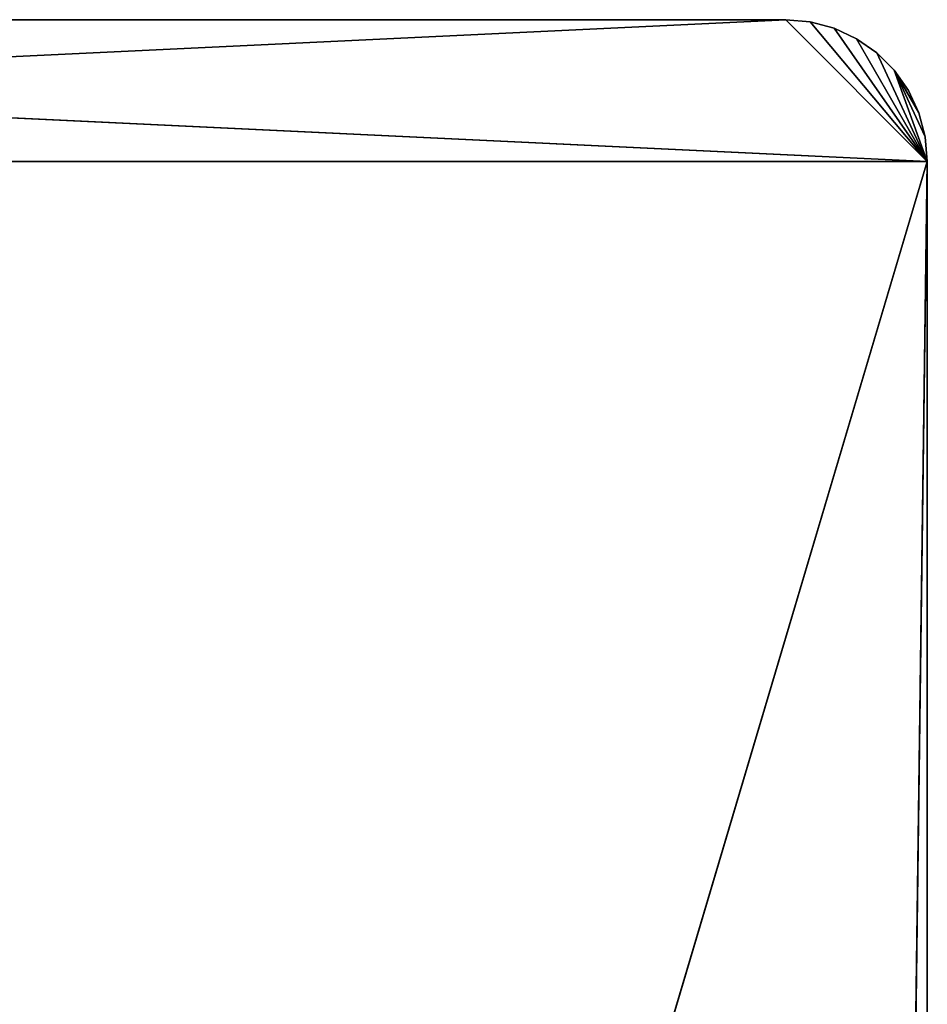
# Model space of a CAD drawing. Extents: x 23.4 to 34.4, y 0.2 to 38.3.
# Tile 256 of 256: x 31.2 to 34.4, y 34.8 to 38.3. Entities that reach past the tile are written whole.
import ezdxf

# ---------------------------------------------------------------- set-up
doc = ezdxf.new("R2010")
doc.units = 0
doc.header["$LTSCALE"] = 2.54
doc.layers.get('0').update_dxf_attribs({"color": 13, "linetype": 'CONTINUOUS'})

# ---------------------------------------------------------------- blocks, each defined once
blk = doc.blocks.new('SZCZOTKA_DO_WC_MOURO_-_WOL')
at = {"color": 0}
for p, q in [((23.437, 37.7835, 9.19), (33.937, 38.2835, 9.19)), ((23.437, 37.7835, 9.19), (33.937, 38.2835, 9.19)), ((23.937, 38.2835, 9.19), (33.937, 38.2835, 9.19)), ((33.937, 38.2835, 9.19), (23.937, 38.2835, 8.99)), ((33.937, 38.2835, 9.19), (23.937, 38.2835, 8.99)), ((33.937, 38.2835, 8.99), (23.937, 38.2835, 8.99)), ((34.437, 37.7835, 8.99), (23.937, 38.2835, 8.99)), ((33.937, 38.2835, 8.99), (23.937, 38.2835, 8.99)), ((34.437, 37.7835, 8.99), (23.937, 38.2835, 8.99)), ((23.937, 38.2835, 9.19), (33.937, 38.2835, 9.19)), ((33.937, 38.2835, 9.19), (33.937, 38.2835, 8.99)), ((33.937, 38.2835, 8.99), (34.437, 37.7835, 8.99)), ((33.937, 38.2835, 8.99), (34.0238, 38.2759, 8.99)), ((33.937, 38.2835, 8.99), (34.437, 37.7835, 8.99)), ((34.0238, 38.2759, 9.19), (33.937, 38.2835, 9.19)), ((33.937, 38.2835, 9.19), (34.437, 37.7835, 9.19)), ((33.937, 38.2835, 9.19), (34.437, 37.7835, 9.19)), ((33.937, 38.2835, 9.19), (33.937, 38.2835, 8.99)), ((34.0238, 38.2759, 9.19), (33.937, 38.2835, 9.19)), ((34.0238, 38.2759, 9.19), (33.937, 38.2835, 8.99)), ((34.0238, 38.2759, 9.19), (33.937, 38.2835, 8.99)), ((33.937, 38.2835, 8.99), (34.0238, 38.2759, 8.99)), ((34.0238, 38.2759, 8.99), (34.437, 37.7835, 8.99)), ((34.0238, 38.2759, 8.99), (34.437, 37.7835, 8.99)), ((34.0238, 38.2759, 8.99), (34.108, 38.2533, 8.99)), ((34.108, 38.2533, 9.19), (34.0238, 38.2759, 9.19)), ((34.0238, 38.2759, 9.19), (34.437, 37.7835, 9.19)), ((34.0238, 38.2759, 9.19), (34.437, 37.7835, 9.19)), ((34.0238, 38.2759, 9.19), (34.0238, 38.2759, 8.99)), ((34.0238, 38.2759, 9.19), (34.0238, 38.2759, 8.99)), ((34.108, 38.2533, 9.19), (34.0238, 38.2759, 9.19)), ((34.108, 38.2533, 9.19), (34.0238, 38.2759, 8.99)), ((34.108, 38.2533, 9.19), (34.0238, 38.2759, 8.99)), ((34.0238, 38.2759, 8.99), (34.108, 38.2533, 8.99)), ((34.108, 38.2533, 8.99), (34.437, 37.7835, 8.99)), ((34.108, 38.2533, 8.99), (34.437, 37.7835, 8.99)), ((34.108, 38.2533, 8.99), (34.187, 38.2165, 8.99)), ((34.187, 38.2165, 9.19), (34.108, 38.2533, 9.19)), ((34.108, 38.2533, 9.19), (34.437, 37.7835, 9.19)), ((34.108, 38.2533, 9.19), (34.437, 37.7835, 9.19)), ((34.108, 38.2533, 9.19), (34.108, 38.2533, 8.99)), ((34.108, 38.2533, 9.19), (34.108, 38.2533, 8.99)), ((34.187, 38.2165, 9.19), (34.108, 38.2533, 9.19)), ((34.187, 38.2165, 9.19), (34.108, 38.2533, 8.99)), ((34.187, 38.2165, 9.19), (34.108, 38.2533, 8.99)), ((34.108, 38.2533, 8.99), (34.187, 38.2165, 8.99)), ((34.187, 38.2165, 8.99), (34.437, 37.7835, 8.99)), ((34.187, 38.2165, 8.99), (34.2584, 38.1665, 8.99)), ((34.187, 38.2165, 8.99), (34.437, 37.7835, 8.99)), ((34.437, 37.7835, 9.19), (34.187, 38.2165, 9.19)), ((34.2584, 38.1665, 9.19), (34.187, 38.2165, 9.19)), ((34.437, 37.7835, 9.19), (34.187, 38.2165, 9.19)), ((34.187, 38.2165, 9.19), (34.187, 38.2165, 8.99)), ((34.187, 38.2165, 9.19), (34.187, 38.2165, 8.99)), ((34.2584, 38.1665, 9.19), (34.187, 38.2165, 9.19)), ((34.2584, 38.1665, 9.19), (34.187, 38.2165, 8.99)), ((34.2584, 38.1665, 9.19), (34.187, 38.2165, 8.99)), ((34.187, 38.2165, 8.99), (34.2584, 38.1665, 8.99)), ((34.2584, 38.1665, 8.99), (34.437, 37.7835, 8.99)), ((34.2584, 38.1665, 8.99), (34.437, 37.7835, 8.99)), ((34.2584, 38.1665, 8.99), (34.32, 38.1049, 8.99)), ((34.32, 38.1049, 9.19), (34.2584, 38.1665, 9.19)), ((34.2584, 38.1665, 9.19), (34.437, 37.7835, 9.19)), ((34.2584, 38.1665, 9.19), (34.437, 37.7835, 9.19)), ((34.2584, 38.1665, 9.19), (34.2584, 38.1665, 8.99)), ((34.2584, 38.1665, 9.19), (34.2584, 38.1665, 8.99)), ((34.32, 38.1049, 9.19), (34.2584, 38.1665, 9.19)), ((34.32, 38.1049, 9.19), (34.2584, 38.1665, 8.99)), ((34.32, 38.1049, 9.19), (34.2584, 38.1665, 8.99)), ((34.2584, 38.1665, 8.99), (34.32, 38.1049, 8.99)), ((34.32, 38.1049, 8.99), (34.37, 38.0335, 8.99)), ((34.4068, 37.9545, 8.99), (34.32, 38.1049, 8.99)), ((34.32, 38.1049, 8.99), (34.437, 37.7835, 8.99)), ((34.32, 38.1049, 8.99), (34.437, 37.7835, 8.99)), ((34.32, 38.1049, 8.99), (34.4294, 37.8703, 8.99)), ((34.32, 38.1049, 8.99), (34.4294, 37.8703, 8.99)), ((34.4068, 37.9545, 8.99), (34.32, 38.1049, 8.99)), ((34.37, 38.0335, 9.19), (34.32, 38.1049, 9.19)), ((34.32, 38.1049, 9.19), (34.4068, 37.9545, 9.19)), ((34.32, 38.1049, 9.19), (34.4068, 37.9545, 9.19)), ((34.32, 38.1049, 9.19), (34.4294, 37.8703, 9.19)), ((34.32, 38.1049, 9.19), (34.4294, 37.8703, 9.19)), ((34.32, 38.1049, 9.19), (34.437, 37.7835, 9.19)), ((34.32, 38.1049, 9.19), (34.437, 37.7835, 9.19)), ((34.32, 38.1049, 9.19), (34.32, 38.1049, 8.99)), ((34.32, 38.1049, 9.19), (34.32, 38.1049, 8.99)), ((34.37, 38.0335, 9.19), (34.32, 38.1049, 9.19)), ((34.37, 38.0335, 9.19), (34.32, 38.1049, 8.99)), ((34.37, 38.0335, 9.19), (34.32, 38.1049, 8.99)), ((34.32, 38.1049, 8.99), (34.37, 38.0335, 8.99)), ((34.37, 38.0335, 8.99), (34.4068, 37.9545, 8.99)), ((34.4068, 37.9545, 9.19), (34.37, 38.0335, 9.19)), ((34.37, 38.0335, 9.19), (34.37, 38.0335, 8.99)), ((34.37, 38.0335, 9.19), (34.37, 38.0335, 8.99)), ((34.4068, 37.9545, 9.19), (34.37, 38.0335, 9.19)), ((34.4068, 37.9545, 9.19), (34.37, 38.0335, 8.99)), ((34.4068, 37.9545, 9.19), (34.37, 38.0335, 8.99)), ((34.37, 38.0335, 8.99), (34.4068, 37.9545, 8.99)), ((34.4068, 37.9545, 8.99), (34.4294, 37.8703, 8.99)), ((34.4294, 37.8703, 9.19), (34.4068, 37.9545, 9.19)), ((34.4068, 37.9545, 9.19), (34.4068, 37.9545, 8.99)), ((34.4068, 37.9545, 9.19), (34.4068, 37.9545, 8.99)), ((34.4294, 37.8703, 9.19), (34.4068, 37.9545, 9.19)), ((34.4294, 37.8703, 9.19), (34.4068, 37.9545, 8.99)), ((34.4294, 37.8703, 9.19), (34.4068, 37.9545, 8.99)), ((34.4068, 37.9545, 8.99), (34.4294, 37.8703, 8.99)), ((34.4294, 37.8703, 8.99), (34.437, 37.7835, 8.99)), ((34.437, 37.7835, 9.19), (34.4294, 37.8703, 9.19)), ((34.4294, 37.8703, 9.19), (34.4294, 37.8703, 8.99)), ((34.4294, 37.8703, 9.19), (34.4294, 37.8703, 8.99)), ((34.437, 37.7835, 9.19), (34.4294, 37.8703, 9.19)), ((34.437, 37.7835, 9.19), (34.4294, 37.8703, 8.99)), ((34.437, 37.7835, 9.19), (34.4294, 37.8703, 8.99)), ((34.4294, 37.8703, 8.99), (34.437, 37.7835, 8.99)), ((23.437, 37.7835, 8.99), (34.437, 37.7835, 8.99)), ((34.437, 37.7835, 8.99), (23.437, 0.7835, 8.99)), ((23.437, 37.7835, 8.99), (34.437, 37.7835, 8.99)), ((34.437, 37.7835, 8.99), (23.437, 0.7835, 8.99)), ((23.437, 37.7835, 9.19), (34.437, 37.7835, 9.19)), ((23.437, 37.7835, 9.19), (34.437, 37.7835, 9.19)), ((34.437, 37.7835, 8.99), (33.937, 0.2835, 8.99)), ((34.437, 37.7835, 8.99), (33.937, 0.2835, 8.99)), ((34.437, 0.7835, 8.99), (34.437, 37.7835, 8.99)), ((34.437, 37.7835, 8.99), (34.437, 0.7835, 9.19)), ((34.437, 37.7835, 8.99), (34.437, 0.7835, 9.19)), ((34.437, 37.7835, 8.99), (34.437, 37.7835, 9.19)), ((34.437, 37.7835, 9.19), (34.437, 0.7835, 9.19)), ((34.437, 0.7835, 8.99), (34.437, 37.7835, 8.99)), ((34.437, 37.7835, 9.19), (34.437, 0.7835, 9.19)), ((34.437, 37.7835, 8.99), (34.437, 37.7835, 9.19))]:
    blk.add_line(p, q, dxfattribs=at)
mesh = blk.add_polyface(dxfattribs=at)
corners = [(34.437, 37.7835, 8.99), (23.437, 37.7835, 8.99), (23.937, 38.2835, 8.99)]
mesh.append_faces([[corners[k] for k in face] for face in [(0, 1, 2)]], dxfattribs={"color": 0})
mesh = blk.add_polyface(dxfattribs=at)
corners = [(33.937, 38.2835, 9.19), (23.937, 38.2835, 9.19), (23.437, 37.7835, 9.19)]
mesh.append_faces([[corners[k] for k in face] for face in [(0, 1, 2)]], dxfattribs={"color": 0})
mesh = blk.add_polyface(dxfattribs=at)
corners = [(34.437, 37.7835, 9.19), (33.937, 38.2835, 9.19), (23.437, 37.7835, 9.19)]
mesh.append_faces([[corners[k] for k in face] for face in [(0, 1, 2)]], dxfattribs={"color": 0})
mesh = blk.add_polyface(dxfattribs=at)
corners = [(33.937, 38.2835, 9.19), (23.937, 38.2835, 8.99), (23.937, 38.2835, 9.19)]
mesh.append_faces([[corners[k] for k in face] for face in [(0, 1, 2)]], dxfattribs={"color": 0})
mesh = blk.add_polyface(dxfattribs=at)
corners = [(33.937, 38.2835, 9.19), (33.937, 38.2835, 8.99), (23.937, 38.2835, 8.99)]
mesh.append_faces([[corners[k] for k in face] for face in [(0, 1, 2)]], dxfattribs={"color": 0})
mesh = blk.add_polyface(dxfattribs=at)
corners = [(34.437, 37.7835, 8.99), (23.937, 38.2835, 8.99), (33.937, 38.2835, 8.99)]
mesh.append_faces([[corners[k] for k in face] for face in [(0, 1, 2)]], dxfattribs={"color": 0})
mesh = blk.add_polyface(dxfattribs=at)
corners = [(34.437, 37.7835, 8.99), (33.937, 38.2835, 8.99), (34.0238, 38.2759, 8.99)]
mesh.append_faces([[corners[k] for k in face] for face in [(0, 1, 2)]], dxfattribs={"color": 0})
mesh = blk.add_polyface(dxfattribs=at)
corners = [(34.437, 37.7835, 9.19), (34.0238, 38.2759, 9.19), (33.937, 38.2835, 9.19)]
mesh.append_faces([[corners[k] for k in face] for face in [(0, 1, 2)]], dxfattribs={"color": 0})
mesh = blk.add_polyface(dxfattribs=at)
corners = [(34.0238, 38.2759, 9.19), (33.937, 38.2835, 8.99), (33.937, 38.2835, 9.19)]
mesh.append_faces([[corners[k] for k in face] for face in [(0, 1, 2)]], dxfattribs={"color": 0})
mesh = blk.add_polyface(dxfattribs=at)
corners = [(34.0238, 38.2759, 9.19), (34.0238, 38.2759, 8.99), (33.937, 38.2835, 8.99)]
mesh.append_faces([[corners[k] for k in face] for face in [(0, 1, 2)]], dxfattribs={"color": 0})
mesh = blk.add_polyface(dxfattribs=at)
corners = [(34.437, 37.7835, 8.99), (34.0238, 38.2759, 8.99), (34.108, 38.2533, 8.99)]
mesh.append_faces([[corners[k] for k in face] for face in [(0, 1, 2)]], dxfattribs={"color": 0})
mesh = blk.add_polyface(dxfattribs=at)
corners = [(34.437, 37.7835, 9.19), (34.108, 38.2533, 9.19), (34.0238, 38.2759, 9.19)]
mesh.append_faces([[corners[k] for k in face] for face in [(0, 1, 2)]], dxfattribs={"color": 0})
mesh = blk.add_polyface(dxfattribs=at)
corners = [(34.108, 38.2533, 9.19), (34.0238, 38.2759, 8.99), (34.0238, 38.2759, 9.19)]
mesh.append_faces([[corners[k] for k in face] for face in [(0, 1, 2)]], dxfattribs={"color": 0})
mesh = blk.add_polyface(dxfattribs=at)
corners = [(34.108, 38.2533, 9.19), (34.108, 38.2533, 8.99), (34.0238, 38.2759, 8.99)]
mesh.append_faces([[corners[k] for k in face] for face in [(0, 1, 2)]], dxfattribs={"color": 0})
mesh = blk.add_polyface(dxfattribs=at)
corners = [(34.437, 37.7835, 8.99), (34.108, 38.2533, 8.99), (34.187, 38.2165, 8.99)]
mesh.append_faces([[corners[k] for k in face] for face in [(0, 1, 2)]], dxfattribs={"color": 0})
mesh = blk.add_polyface(dxfattribs=at)
corners = [(34.437, 37.7835, 9.19), (34.187, 38.2165, 9.19), (34.108, 38.2533, 9.19)]
mesh.append_faces([[corners[k] for k in face] for face in [(0, 1, 2)]], dxfattribs={"color": 0})
mesh = blk.add_polyface(dxfattribs=at)
corners = [(34.187, 38.2165, 9.19), (34.108, 38.2533, 8.99), (34.108, 38.2533, 9.19)]
mesh.append_faces([[corners[k] for k in face] for face in [(0, 1, 2)]], dxfattribs={"color": 0})
mesh = blk.add_polyface(dxfattribs=at)
corners = [(34.187, 38.2165, 9.19), (34.187, 38.2165, 8.99), (34.108, 38.2533, 8.99)]
mesh.append_faces([[corners[k] for k in face] for face in [(0, 1, 2)]], dxfattribs={"color": 0})
mesh = blk.add_polyface(dxfattribs=at)
corners = [(34.437, 37.7835, 8.99), (34.187, 38.2165, 8.99), (34.2584, 38.1665, 8.99)]
mesh.append_faces([[corners[k] for k in face] for face in [(0, 1, 2)]], dxfattribs={"color": 0})
mesh = blk.add_polyface(dxfattribs=at)
corners = [(34.437, 37.7835, 9.19), (34.2584, 38.1665, 9.19), (34.187, 38.2165, 9.19)]
mesh.append_faces([[corners[k] for k in face] for face in [(0, 1, 2)]], dxfattribs={"color": 0})
mesh = blk.add_polyface(dxfattribs=at)
corners = [(34.2584, 38.1665, 9.19), (34.187, 38.2165, 8.99), (34.187, 38.2165, 9.19)]
mesh.append_faces([[corners[k] for k in face] for face in [(0, 1, 2)]], dxfattribs={"color": 0})
mesh = blk.add_polyface(dxfattribs=at)
corners = [(34.2584, 38.1665, 9.19), (34.2584, 38.1665, 8.99), (34.187, 38.2165, 8.99)]
mesh.append_faces([[corners[k] for k in face] for face in [(0, 1, 2)]], dxfattribs={"color": 0})
mesh = blk.add_polyface(dxfattribs=at)
corners = [(34.437, 37.7835, 8.99), (34.2584, 38.1665, 8.99), (34.32, 38.1049, 8.99)]
mesh.append_faces([[corners[k] for k in face] for face in [(0, 1, 2)]], dxfattribs={"color": 0})
mesh = blk.add_polyface(dxfattribs=at)
corners = [(34.437, 37.7835, 9.19), (34.32, 38.1049, 9.19), (34.2584, 38.1665, 9.19)]
mesh.append_faces([[corners[k] for k in face] for face in [(0, 1, 2)]], dxfattribs={"color": 0})
mesh = blk.add_polyface(dxfattribs=at)
corners = [(34.2584, 38.1665, 9.19), (34.32, 38.1049, 9.19), (34.2584, 38.1665, 8.99)]
mesh.append_faces([[corners[k] for k in face] for face in [(0, 1, 2)]], dxfattribs={"color": 0})
mesh = blk.add_polyface(dxfattribs=at)
corners = [(34.2584, 38.1665, 8.99), (34.32, 38.1049, 9.19), (34.32, 38.1049, 8.99)]
mesh.append_faces([[corners[k] for k in face] for face in [(0, 1, 2)]], dxfattribs={"color": 0})
mesh = blk.add_polyface(dxfattribs=at)
corners = [(34.4068, 37.9545, 8.99), (34.32, 38.1049, 8.99), (34.37, 38.0335, 8.99)]
mesh.append_faces([[corners[k] for k in face] for face in [(0, 1, 2)]], dxfattribs={"color": 0})
mesh = blk.add_polyface(dxfattribs=at)
corners = [(34.437, 37.7835, 8.99), (34.32, 38.1049, 8.99), (34.4294, 37.8703, 8.99)]
mesh.append_faces([[corners[k] for k in face] for face in [(0, 1, 2)]], dxfattribs={"color": 0})
mesh = blk.add_polyface(dxfattribs=at)
corners = [(34.4294, 37.8703, 8.99), (34.32, 38.1049, 8.99), (34.4068, 37.9545, 8.99)]
mesh.append_faces([[corners[k] for k in face] for face in [(0, 1, 2)]], dxfattribs={"color": 0})
mesh = blk.add_polyface(dxfattribs=at)
corners = [(34.4068, 37.9545, 9.19), (34.37, 38.0335, 9.19), (34.32, 38.1049, 9.19)]
mesh.append_faces([[corners[k] for k in face] for face in [(0, 1, 2)]], dxfattribs={"color": 0})
mesh = blk.add_polyface(dxfattribs=at)
corners = [(34.4294, 37.8703, 9.19), (34.4068, 37.9545, 9.19), (34.32, 38.1049, 9.19)]
mesh.append_faces([[corners[k] for k in face] for face in [(0, 1, 2)]], dxfattribs={"color": 0})
mesh = blk.add_polyface(dxfattribs=at)
corners = [(34.437, 37.7835, 9.19), (34.4294, 37.8703, 9.19), (34.32, 38.1049, 9.19)]
mesh.append_faces([[corners[k] for k in face] for face in [(0, 1, 2)]], dxfattribs={"color": 0})
mesh = blk.add_polyface(dxfattribs=at)
corners = [(34.32, 38.1049, 9.19), (34.37, 38.0335, 9.19), (34.32, 38.1049, 8.99)]
mesh.append_faces([[corners[k] for k in face] for face in [(0, 1, 2)]], dxfattribs={"color": 0})
mesh = blk.add_polyface(dxfattribs=at)
corners = [(34.32, 38.1049, 8.99), (34.37, 38.0335, 9.19), (34.37, 38.0335, 8.99)]
mesh.append_faces([[corners[k] for k in face] for face in [(0, 1, 2)]], dxfattribs={"color": 0})
mesh = blk.add_polyface(dxfattribs=at)
corners = [(34.37, 38.0335, 9.19), (34.4068, 37.9545, 9.19), (34.37, 38.0335, 8.99)]
mesh.append_faces([[corners[k] for k in face] for face in [(0, 1, 2)]], dxfattribs={"color": 0})
mesh = blk.add_polyface(dxfattribs=at)
corners = [(34.37, 38.0335, 8.99), (34.4068, 37.9545, 9.19), (34.4068, 37.9545, 8.99)]
mesh.append_faces([[corners[k] for k in face] for face in [(0, 1, 2)]], dxfattribs={"color": 0})
mesh = blk.add_polyface(dxfattribs=at)
corners = [(34.4068, 37.9545, 9.19), (34.4294, 37.8703, 9.19), (34.4068, 37.9545, 8.99)]
mesh.append_faces([[corners[k] for k in face] for face in [(0, 1, 2)]], dxfattribs={"color": 0})
mesh = blk.add_polyface(dxfattribs=at)
corners = [(34.4068, 37.9545, 8.99), (34.4294, 37.8703, 9.19), (34.4294, 37.8703, 8.99)]
mesh.append_faces([[corners[k] for k in face] for face in [(0, 1, 2)]], dxfattribs={"color": 0})
mesh = blk.add_polyface(dxfattribs=at)
corners = [(34.4294, 37.8703, 9.19), (34.437, 37.7835, 9.19), (34.4294, 37.8703, 8.99)]
mesh.append_faces([[corners[k] for k in face] for face in [(0, 1, 2)]], dxfattribs={"color": 0})
mesh = blk.add_polyface(dxfattribs=at)
corners = [(34.4294, 37.8703, 8.99), (34.437, 37.7835, 9.19), (34.437, 37.7835, 8.99)]
mesh.append_faces([[corners[k] for k in face] for face in [(0, 1, 2)]], dxfattribs={"color": 0})
mesh = blk.add_polyface(dxfattribs=at)
corners = [(34.437, 37.7835, 8.99), (23.437, 0.7835, 8.99), (23.437, 37.7835, 8.99)]
mesh.append_faces([[corners[k] for k in face] for face in [(0, 1, 2)]], dxfattribs={"color": 0})
mesh = blk.add_polyface(dxfattribs=at)
corners = [(34.437, 37.7835, 8.99), (33.937, 0.2835, 8.99), (23.437, 0.7835, 8.99)]
mesh.append_faces([[corners[k] for k in face] for face in [(0, 1, 2)]], dxfattribs={"color": 0})
mesh = blk.add_polyface(dxfattribs=at)
corners = [(34.437, 37.7835, 9.19), (23.437, 37.7835, 9.19), (34.437, 0.7835, 9.19)]
mesh.append_faces([[corners[k] for k in face] for face in [(0, 1, 2)]], dxfattribs={"color": 0})
mesh = blk.add_polyface(dxfattribs=at)
corners = [(34.437, 0.7835, 9.19), (23.437, 37.7835, 9.19), (23.437, 0.7835, 9.19)]
mesh.append_faces([[corners[k] for k in face] for face in [(0, 1, 2)]], dxfattribs={"color": 0})
mesh = blk.add_polyface(dxfattribs=at)
corners = [(34.437, 0.7835, 8.99), (33.937, 0.2835, 8.99), (34.437, 37.7835, 8.99)]
mesh.append_faces([[corners[k] for k in face] for face in [(0, 1, 2)]], dxfattribs={"color": 0})
mesh = blk.add_polyface(dxfattribs=at)
corners = [(34.437, 37.7835, 8.99), (34.437, 0.7835, 9.19), (34.437, 0.7835, 8.99)]
mesh.append_faces([[corners[k] for k in face] for face in [(0, 1, 2)]], dxfattribs={"color": 0})
mesh = blk.add_polyface(dxfattribs=at)
corners = [(34.437, 37.7835, 9.19), (34.437, 0.7835, 9.19), (34.437, 37.7835, 8.99)]
mesh.append_faces([[corners[k] for k in face] for face in [(0, 1, 2)]], dxfattribs={"color": 0})

msp = doc.modelspace()

# ---------------------------------------------------------------- block references
at = {"color": 0}
msp.add_blockref('SZCZOTKA_DO_WC_MOURO_-_WOL', (0, 0), dxfattribs=at)

doc.saveas('drawing.dxf')
